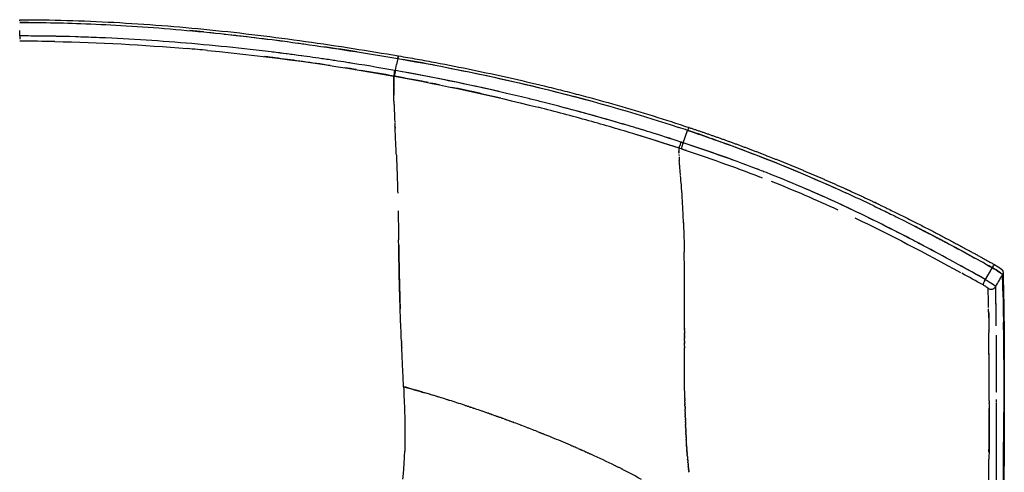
# Model space of a CAD drawing. Header units: millimetres. Extents: x 0 to 1905, y 0 to 2577.
# Tile 27 of 70: x 1544 to 1905, y 566 to 731. Entities that reach past the tile are written whole.
import ezdxf

# ---------------------------------------------------------------- set-up
doc = ezdxf.new("R2010")
doc.units = ezdxf.units.MM
doc.header["$MEASUREMENT"] = 0
doc.layers.add('Crea2D$visibili$linee', color=7, linetype='Continuous', true_color=0x000000)

msp = doc.modelspace()

# ---------------------------------------------------------------- linework, layer by layer
at = {"layer": 'Crea2D$visibili$linee'}
for p, q in [((1681.63, 712.79), (1682.07, 714.98)), ((1682.52, 717.16), (1682.07, 714.98)), ((1786.99, 686.33), (1788.66, 690.87)), ((1903.46, 638.49), (1903.46, 638.48)), ((1899.07, 591.55), (1899.07, 591.56))]:
    msp.add_line(p, q, dxfattribs=at)
for centre, radius, start, end in [((1222.76, 731.55), 321.28, 359.9045, 359.9747), ((1543.07, 98.91), 631.49, 89.61531, 89.91174), ((1543.14, 22.51), 702.94, 89.39775, 89.92594), ((1543, 10.4), 715.05, 88.53133, 89.36948), ((1542.52, -7.27), 732.72, 87.68497, 88.2757), ((1534.82, -53.3), 783.98, 84.39347, 84.76559), ((1543.09, 23.82), 699.71, 88.86339, 89.92201), ((1491.54, -385.26), 1118.81, 80.95155, 81.56433), ((1537.31, -73.71), 797.44, 84.56225, 85.10474), ((1533.93, -117.36), 843.18, 82.26893, 83.00209), ((1531.97, -131.04), 857, 81.03618, 81.1804), ((1554.07, -37.83), 765.84, 79.31983, 80.21687), ((1550.54, -1.72), 724.32, 80.7212, 81.06177), ((1568.7, 73.31), 647.25, 78.49127, 78.7894), ((1847.48, 706.9), 166.44, 180.1385, 181.0865), ((1536.34, -82.78), 806.66, 76.8234, 78.12323), ((1535.67, -92.95), 818.93, 76.27907, 76.89859), ((2043.62, 711.58), 362.63, 181.7769, 182.1241), ((1541.89, -66.85), 792.11, 75.84543, 76.17692), ((1543.13, -61.67), 786.77, 73.47415, 75.84044), ((1548.14, -43.65), 768.07, 73.45625, 75.41947), ((2077.14, 712.7), 396.18, 182.1062, 182.1098), ((2118.47, 714.28), 437.53, 182.1371, 182.5345), ((1556.99, -13.45), 736.61, 72.78797, 73.4409), ((1590.33, 96.08), 622.11, 72.88827, 73.19845), ((1552.1, -26.69), 748.38, 71.81986, 73.0546), ((1562.19, 3.28), 719.09, 71.84817, 72.78703), ((1590.84, 102.53), 620.7, 71.41585, 71.73096), ((1598.49, 125.1), 596.88, 70.62201, 71.4212), ((1805.19, 679.91), 20.12, 161.2743, 164.636), ((1805.96, 679.67), 20.93, 161.1705, 161.2049), ((1597.19, 121.51), 600.69, 65.83345, 70.53501), ((1804.37, 682.63), 18.89, 178.6602, 180.2608), ((1786.92, 684.23), 1.33, 172.942, 175.8073), ((1849.15, 684.35), 63.71, 182.8187, 184.2352), ((1882.11, 686.38), 96.72, 183.1004, 183.8819), ((1628.08, 193.61), 517.66, 68.5366, 68.7483), ((1636.98, 215.76), 493.79, 65.3558, 68.5573), ((1634.99, 209.03), 498.46, 65.2285, 68.2825), ((1645.86, 235.8), 471.87, 65.206, 66.817), ((1589.56, 104.95), 618.92, 64.41682, 65.46181), ((1531.01, 649.81), 256.21, 3.4907, 3.6998), ((1583.96, 90.69), 635.5, 64.39388, 64.56681), ((1549.59, 36.27), 693.43, 62.4649, 63.56335), ((1440.83, -171.66), 928.09, 61.51172, 62.32809), ((1088.29, 635.2), 699.21, 0.88709, 0.8914), ((1454.19, -155.12), 912.17, 60.7293, 60.96904), ((1165.64, -676.08), 1502.7, 60.84707, 61.28032), ((1183.14, -646.51), 1466.18, 60.87023, 61.21629), ((1906.89, 636.73), 7.74, 144.4956, 150.0754), ((1901.03, 641.61), 0.0569, 80.1956, 105.9331), ((1074.15, -842.05), 1697.12, 60.79069, 60.79414), ((1902.73, 638.69), 1.46, 6.3023, 9.1614), ((586.7, 632.06), 1200.81, 359.93146, 0.27645), ((1902.45, 632.79), 5.84, 156.4833, 159.8317), ((1906.55, 630.96), 10.34, 149.2117, 156.3015), ((1908.51, 630.01), 12.52, 150.0397, 153.5671), ((1903.89, 637.94), 0.102, 3.5679, 23.9799), ((-7221.8, 435.75), 9128.02, 1.232164, 1.260939), ((1887.84, 618.05), 18.51, 59.7391, 60.8472), ((1889.85, 621.31), 14.68, 55.7308, 60.0915), ((1888.36, 618.89), 17.52, 57.8341, 58.6525), ((1898.28, 632.66), 0.531, 26.8818, 39.1197), ((1899.75, 634.65), 2.01, 240.2492, 275.1488), ((1899.76, 634.63), 2, 294.6372, 329.7305), ((1263.8, 614.19), 635.18, 0.71879, 1.01321), ((460.77, 604.29), 1443.62, 0.53589, 0.63993), ((6003.12, 610), 4215.65, 179.90248, 179.90326), ((5437.4, 611.01), 3649.93, 179.91912, 179.92019), ((-896.55, 595.95), 2795.61, 0.20136, 0.33573), ((1565.73, 164.59), 448.39, 72.5314, 73.5283), ((1551.6, 118.34), 496.74, 72.8057, 73.4472), ((1552.17, 120.1), 494.89, 71.7792, 72.4432), ((-1945.55, 592.98), 3847.36, 0.02505, 0.02568), ((1555.43, 129.78), 484.67, 70.9932, 71.298), ((1554.9, 128.24), 486.31, 70.7668, 70.9339), ((-6449.28, 600.85), 8348.35, 359.808741, 359.918629), ((-3110.88, 594.26), 5012.7, 359.78281, 359.96187), ((-1479.1, 592.47), 3380.91, 359.97812, 359.97919), ((1559.14, 139.83), 473.96, 69.1894, 69.4913), ((1560.44, 143.24), 470.31, 68.8274, 69.1305), ((1561.79, 146.72), 466.58, 68.4648, 68.7674), ((1564.52, 153.55), 459.23, 67.7394, 67.9217), ((1569.42, 165.41), 446.39, 66.7338, 67.6825), ((1582.78, 196.35), 412.69, 66.3133, 66.5409), ((1591.33, 215.76), 391.48, 65.9064, 66.1447), ((2033.76, 590.66), 245.96, 183.2952, 183.3006), ((-49888.15, 762.4), 51790.26, 359.76891, 359.79158), ((-22653.69, 690.93), 24558.31, 359.682802, 359.733404), ((-10500.58, 629.3), 12405.04, 359.689477, 359.746586), ((1614.82, 267.26), 334.88, 63.8988, 65.5802), ((1953.25, 585.15), 165.26, 184.6785, 184.9951), ((-24605.69, 657.28), 26504.85, 359.782095, 359.812127), ((1626.9, 292.2), 307.17, 63.6237, 63.8346), ((1629.25, 296.93), 301.89, 63.3689, 63.5825)]:
    msp.add_arc(centre, radius, start, end, dxfattribs=at)
for points, knots in [([(1544.05, 731.41), (1555.56, 731.39), (1567.05, 731.06), (1584.42, 730.13), (1590.29, 729.74), (1602.02, 728.83), (1607.88, 728.3), (1613.72, 727.71), (1619.58, 727.12), (1625.43, 726.47), (1637.1, 725.05), (1642.93, 724.28), (1648.76, 723.47), (1654.58, 722.65), (1660.39, 721.78), (1671.72, 719.99), (1677.25, 719.08), (1682.77, 718.15)], [0.83727, 0.83727, 0.83727, 0.83727, 35.36933, 35.36933, 53.01902, 53.01902, 70.662379, 70.662379, 70.662379, 88.322455, 88.322455, 105.98093, 105.98093, 105.98093, 123.632765, 123.632765, 140.453223, 140.453223, 140.453223, 140.453223]), ([(1544.05, 730.4), (1547.28, 730.39), (1554.73, 730.36), (1567.07, 730.02), (1581.5, 729.34), (1597.24, 728.25), (1608.79, 727.2), (1615.02, 726.57), (1615.74, 726.49)], [2.000003, 2.000003, 2.000003, 2.000003, 2.0696635, 2.1603077, 2.2658177, 2.3806886, 2.4999516, 2.515569, 2.515569, 2.515569, 2.515569]), ([(1681.45, 712.82), (1675.59, 713.83), (1668.28, 715.09), (1659.35, 716.44), (1653.4, 717.32), (1643.08, 718.77), (1628.63, 720.54), (1605.89, 722.88), (1583.08, 724.49), (1563.51, 725.19), (1552.28, 725.42), (1546.93, 725.44), (1544.05, 725.45)], [0, 0, 0, 0, 17.843151, 22.238128, 27.106436, 35.896461, 53.506123, 70.777254, 104.46199, 122.101884, 129.518559, 138.155099, 138.155099, 138.155099, 138.155099]), ([(1618.98, 726.15), (1622.72, 725.75), (1630.65, 724.85), (1638.57, 723.84), (1642.75, 723.27)], [2.5390019, 2.5390019, 2.5390019, 2.5390019, 2.6200299, 2.710904, 2.710904, 2.710904, 2.710904]), ([(1645.89, 722.85), (1646.64, 722.74), (1652.95, 721.87), (1665.18, 720.05), (1676.62, 718.15), (1682.52, 717.16)], [2.7337092, 2.7337092, 2.7337092, 2.7337092, 2.7499491, 2.8710673, 3, 3, 3, 3]), ([(1657.75, 714.62), (1654.42, 715.12), (1648.07, 716.04), (1640.03, 717.11), (1635.34, 717.69), (1633.67, 717.9)], [1.1719123, 1.1719123, 1.1719123, 1.1719123, 1.2453251, 1.3116829, 1.3483377, 1.3483377, 1.3483377, 1.3483377]), ([(1682.52, 717.16), (1682.56, 717.35), (1682.59, 717.53), (1682.67, 717.86), (1682.7, 717.99), (1682.74, 718.11), (1682.75, 718.13), (1682.76, 718.14)], [2.0000526, 2.0000526, 2.0000526, 2.0000526, 2.25, 2.25, 2.5, 2.5, 2.625048, 2.625048, 2.625048, 2.625048]), ([(1682.76, 718.14), (1682.75, 718.13), (1682.74, 718.11), (1682.68, 717.93), (1682.6, 717.58), (1682.52, 717.16)], [1.3623146, 1.3623146, 1.3623146, 1.3623146, 1.4999997, 1.4999997, 2, 2, 2, 2]), ([(1682.77, 718.15), (1685.05, 717.76), (1689.59, 716.96), (1698.65, 715.3), (1714.22, 712.22), (1727.47, 709.25), (1736.18, 707.13), (1738.42, 706.59), (1742.89, 705.48), (1751.79, 703.17), (1767.29, 698.9), (1780.46, 694.82), (1789.16, 691.91)], [0, 0, 0, 0, 6.922401, 13.832734, 27.636111, 54.548519, 54.548519, 54.548519, 61.450414, 68.350866, 82.146056, 109.687089, 109.687089, 109.687089, 109.687089]), ([(1699.37, 714.1), (1711.7, 711.72), (1723.96, 709.04), (1741.69, 704.7), (1747.21, 703.27), (1752.71, 701.78)], [2.15625, 2.15625, 2.15625, 2.15625, 2.5, 2.5, 2.6562427, 2.6562427, 2.6562427, 2.6562427]), ([(1681.11, 710.75), (1681.1, 710.36), (1681.06, 709.47), (1681.05, 708.09), (1681.04, 707.13), (1681.04, 706.62), (1681.04, 706.61)], [1, 1, 1, 1, 1.00408167, 1.00913397, 1.01572363, 1.01593684, 1.01593684, 1.01593684, 1.01593684]), ([(1681.11, 710.75), (1681.17, 710.74), (1681.23, 710.73), (1681.29, 710.72), (1681.29, 710.72), (1681.29, 710.72), (1681.29, 710.72)], [2, 2, 2, 2, 3, 3, 3, 3.000001, 3.000001, 3.000001, 3.000001]), ([(1693.6, 708.4), (1693.34, 708.45), (1689.24, 709.25), (1685.13, 710.01), (1681.29, 710.72)], [5.8837651, 5.8837651, 5.8837651, 5.8837651, 5.8913023, 5.9999997, 5.9999997, 5.9999997, 5.9999997]), ([(1719.66, 705.05), (1713.94, 706.37), (1701.3, 709.14), (1688.58, 711.5), (1681.63, 712.79)], [1.6405557, 1.6405557, 1.6405557, 1.6405557, 1.8038465, 2, 2, 2, 2]), ([(1681.16, 700.33), (1681.15, 700.75), (1681.12, 701.76), (1681.07, 703.64), (1681.04, 705.43), (1681.04, 706.61)], [0.94127784, 0.94127784, 0.94127784, 0.94127784, 0.95297049, 0.96836716, 0.98408342, 0.98408342, 0.98408342, 0.98408342]), ([(1785.59, 684.32), (1780.31, 686.02), (1769.33, 689.55), (1752.09, 694.54), (1740.13, 697.73), (1733.92, 699.3)], [5, 5, 5, 5, 5.1549174, 5.3216731, 5.5000221, 5.5000221, 5.5000221, 5.5000221]), ([(1681.98, 682.09), (1681.96, 682.41), (1681.94, 683.04), (1681.88, 684.34), (1681.74, 687.24), (1681.61, 689.81), (1681.51, 691.72)], [0, 0, 0, 0, 0.953345, 1.901836, 3.905533, 9.643995, 9.643995, 9.643995, 9.643995]), ([(1786.6, 686.45), (1786.47, 686.5), (1786.34, 686.54), (1786.21, 686.58), (1782.46, 687.79), (1778.72, 689), (1774.96, 690.17)], [0.4995025, 0.4995025, 0.4995025, 0.4995025, 1, 1, 1, 1.1095878, 1.1095878, 1.1095878, 1.1095878]), ([(1789.18, 691.87), (1789.17, 691.96), (1789.11, 691.91), (1788.92, 691.54), (1788.79, 691.22), (1788.66, 690.87)], [1.0005361, 1.0005361, 1.0005361, 1.0005361, 1.4999984, 1.4999984, 2, 2, 2, 2]), ([(1788.66, 690.87), (1791.29, 689.97), (1796.14, 688.31), (1805.79, 684.88), (1822.33, 678.6), (1836.73, 672.47), (1846.31, 668.11), (1846.6, 667.98)], [2.0000016, 2.0000016, 2.0000016, 2.0000016, 2.067731, 2.1250779, 2.2501234, 2.4999672, 2.5077384, 2.5077384, 2.5077384, 2.5077384]), ([(1786.99, 686.33), (1786.83, 685.88), (1786.68, 685.4), (1786.46, 684.57), (1786.39, 684.24), (1786.37, 684.07)], [1, 1, 1, 1, 1.5, 1.5, 1.9999124, 1.9999124, 1.9999124, 1.9999124]), ([(1805.22, 680.01), (1804.98, 680.1), (1798.94, 682.28), (1792.85, 684.34), (1786.99, 686.33)], [0.8419956, 0.8419956, 0.8419956, 0.8419956, 0.8481215, 0.9999994, 0.9999994, 0.9999994, 0.9999994]), ([(1815.71, 676.07), (1815.71, 676.07), (1815.71, 676.07), (1806.24, 679.74), (1796.65, 683.14), (1786.99, 686.33)], [0.7499495, 0.7499495, 0.7499495, 0.7499495, 0.75, 0.75, 0.9999994, 0.9999994, 0.9999994, 0.9999994]), ([(1681.98, 682.09), (1682.01, 681.43), (1682.11, 679.12), (1682.27, 674.88), (1682.4, 670.74), (1682.46, 668.38), (1682.47, 668.23)], [1.3251187, 1.3251187, 1.3251187, 1.3251187, 1.3562231, 1.4311478, 1.5075496, 1.5127491, 1.5127491, 1.5127491, 1.5127491]), ([(1785.49, 683.16), (1785.5, 683.36), (1785.51, 683.72), (1785.57, 684.15), (1785.59, 684.32)], [4.992215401, 4.992215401, 4.992215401, 4.992215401, 4.99682732, 4.999997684, 4.999997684, 4.999997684, 4.999997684]), ([(1785.49, 681.96), (1785.5, 681.88), (1785.5, 681.78), (1785.51, 681.67), (1785.51, 681.64)], [4.018987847, 4.018987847, 4.018987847, 4.018987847, 4.02139683, 4.022504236, 4.022504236, 4.022504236, 4.022504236]), ([(1788.22, 683.45), (1787.61, 683.65), (1786.99, 683.86), (1786.37, 684.07), (1786.11, 684.15), (1785.85, 684.24), (1785.59, 684.32)], [2.983985, 2.983985, 2.983985, 2.983985, 3, 3, 3, 3.999381, 3.999381, 3.999381, 3.999381]), ([(1786.37, 684.07), (1796.02, 680.89), (1805.58, 677.51), (1815.32, 673.73), (1815.61, 673.62), (1815.91, 673.5)], [2, 2, 2, 2, 2.25, 2.25, 2.2578125, 2.2578125, 2.2578125, 2.2578125]), ([(1786.05, 674.53), (1786.04, 674.61), (1785.94, 675.68), (1785.8, 677.32), (1785.67, 679.01), (1785.62, 679.65)], [4.87402866, 4.87402866, 4.87402866, 4.87402866, 4.87808628, 4.92606477, 4.95236847, 4.95236847, 4.95236847, 4.95236847]), ([(1786.69, 666.34), (1786.59, 667.9), (1786.39, 670.63), (1786.17, 673.1), (1786.07, 674.27)], [4.746535, 4.746535, 4.746535, 4.746535, 4.8122298, 4.8698542, 4.8698542, 4.8698542, 4.8698542]), ([(1787.14, 657.16), (1787.11, 657.83), (1787, 660.76), (1786.86, 663.43), (1786.75, 665.36), (1786.75, 665.41)], [4.6324294, 4.6324294, 4.6324294, 4.6324294, 4.6543224, 4.7313747, 4.733581, 4.733581, 4.733581, 4.733581]), ([(1897.67, 636.26), (1893.25, 638.71), (1886.49, 642.46), (1877.58, 647.24), (1869.55, 651.5), (1860.67, 656.06), (1851.85, 660.37), (1846.61, 662.84), (1844.61, 663.77)], [0, 0, 0, 0, 0.1250583, 0.1913704, 0.2501143, 0.3495186, 0.4378204, 0.4923305, 0.4923305, 0.4923305, 0.4923305]), ([(1682.63, 661.36), (1682.68, 658.94), (1682.74, 655.5), (1682.8, 651.66), (1682.82, 650.75)], [1.58538659, 1.58538659, 1.58538659, 1.58538659, 1.65571427, 1.67700739, 1.67700739, 1.67700739, 1.67700739]), ([(1856.82, 663.19), (1858.66, 662.31), (1862.33, 660.54), (1870.15, 656.66), (1877.43, 652.91), (1882.87, 650.04), (1884.21, 649.33)], [2.5999042, 2.5999042, 2.5999042, 2.5999042, 2.6498887, 2.6998835, 2.8136613, 2.8508802, 2.8508802, 2.8508802, 2.8508802]), ([(1787.15, 656.85), (1787.15, 656.64), (1787.26, 653.48), (1787.35, 649.96), (1787.41, 646.26)], [4.3709823, 4.3709823, 4.3709823, 4.3709823, 4.3778066, 4.4733797, 4.4733797, 4.4733797, 4.4733797]), ([(1683.86, 613.75), (1683.78, 615.37), (1683.65, 618.49), (1683.42, 624.29), (1683.19, 631.34), (1683.03, 638.42), (1682.91, 644.96), (1682.85, 648.63), (1682.82, 650.75)], [0, 0, 0, 0, 4.857041, 9.385417, 17.403017, 26.025073, 30.641166, 37.019276, 37.019276, 37.019276, 37.019276]), ([(1682.85, 648.76), (1682.87, 647.33), (1682.95, 642.9), (1683.1, 635.26), (1683.28, 628.65), (1683.39, 625.47)], [1.6922312, 1.6922312, 1.6922312, 1.6922312, 1.724452, 1.7890826, 1.8450419, 1.8450419, 1.8450419, 1.8450419]), ([(1787.48, 618.43), (1787.49, 621.31), (1787.51, 627.17), (1787.51, 634.76), (1787.48, 641.05), (1787.44, 644.49), (1787.41, 646.02)], [4.3356579, 4.3356579, 4.3356579, 4.3356579, 4.3850704, 4.440197, 4.4850904, 4.5245936, 4.5245936, 4.5245936, 4.5245936]), ([(1903.98, 637.98), (1903.92, 638.13), (1903.5, 638.48), (1902.13, 639.43), (1901.14, 640.05), (1900.18, 640.59)], [3.0395638, 3.0395638, 3.0395638, 3.0395638, 3.5, 3.5, 3.9993381, 3.9993381, 3.9993381, 3.9993381]), ([(1900.91, 641.59), (1900.87, 641.55), (1900.81, 641.5), (1900.59, 641.24), (1900.38, 640.93), (1900.19, 640.59)], [1.3285021, 1.3285021, 1.3285021, 1.3285021, 1.5, 1.5, 2, 2, 2, 2]), ([(1900.28, 640.54), (1901.21, 640.01), (1902.16, 639.42), (1903.47, 638.51), (1903.88, 638.17), (1903.97, 638)], [2.0156116, 2.0156116, 2.0156116, 2.0156116, 2.4995722, 2.4995722, 2.9374465, 2.9374465, 2.9374465, 2.9374465]), ([(1904.19, 638.7), (1904.19, 638.48), (1904.2, 638.26), (1904.2, 637.95), (1904.2, 637.84), (1904.2, 637.62), (1904.21, 637.52), (1904.21, 637.4)], [0.082648, 0.082648, 0.082648, 0.082648, 6.115789, 6.115789, 8.832203, 8.832203, 11.00589, 11.00589, 11.00589, 11.00589]), ([(1897.67, 636.26), (1898.63, 635.72), (1899.62, 635.1), (1900.99, 634.16), (1901.41, 633.81), (1901.47, 633.66)], [1.0010894, 1.0010894, 1.0010894, 1.0010894, 1.5, 1.5, 1.9604459, 1.9604459, 1.9604459, 1.9604459]), ([(1904.03, 635.7), (1904.05, 634.48), (1904.09, 632.57), (1904.14, 630.62), (1904.15, 629.91)], [4.01569447, 4.01569447, 4.01569447, 4.01569447, 4.07875346, 4.11336726, 4.11336726, 4.11336726, 4.11336726]), ([(1898.11, 633.45), (1898.14, 633.43), (1898.16, 633.42), (1898.19, 633.39), (1898.2, 633.39), (1898.21, 633.38)], [2.46875, 2.46875, 2.46875, 2.46875, 2.5, 2.5, 2.515625, 2.515625, 2.515625, 2.515625]), ([(1898.67, 633.02), (1898.65, 633.03), (1898.57, 633.12), (1898.38, 633.26), (1898.21, 633.38)], [1.1797919, 1.1797919, 1.1797919, 1.1797919, 1.2494524, 1.4835742, 1.4835742, 1.4835742, 1.4835742]), ([(1898.87, 626.02), (1898.84, 627.42), (1898.8, 629.69), (1898.76, 631.97), (1898.75, 632.9)], [0.8847608, 0.8847608, 0.8847608, 0.8847608, 0.9533251, 0.9999964, 0.9999964, 0.9999964, 0.9999964]), ([(1899.06, 632.76), (1899.45, 632.62), (1899.87, 632.6), (1900.66, 632.81), (1901.02, 633.04), (1901.28, 633.35)], [3.109375, 3.109375, 3.109375, 3.109375, 3.5, 3.5, 3.890625, 3.890625, 3.890625, 3.890625]), ([(1901.61, 626.33), (1901.59, 627.42), (1901.55, 629.84), (1901.5, 632.26), (1901.48, 633.63)], [1.8783204, 1.8783204, 1.8783204, 1.8783204, 1.9308966, 1.9999964, 1.9999964, 1.9999964, 1.9999964]), ([(1904.16, 629.43), (1904.17, 629.35), (1904.18, 628.54), (1904.23, 625.77), (1904.28, 622.78), (1904.3, 620.41)], [4.1211858, 4.1211858, 4.1211858, 4.1211858, 4.1250347, 4.1602416, 4.2500058, 4.2500058, 4.2500058, 4.2500058]), ([(1901.71, 619.28), (1901.68, 621.79), (1901.66, 624.04), (1901.61, 626.2), (1901.61, 626.27), (1901.61, 626.33)], [-0.11263381, -0.11263381, -0.11263381, -0.11263381, -0.06214279, -0.06214279, -0.06045321, -0.06045321, -0.06045321, -0.06045321]), ([(1899.07, 591.8), (1899.07, 596.83), (1899.05, 606.19), (1899.01, 613.46), (1898.98, 616.83)], [0.5019913, 0.5019913, 0.5019913, 0.5019913, 0.6197115, 0.7499387, 0.7499387, 0.7499387, 0.7499387]), ([(1904.33, 617.79), (1904.35, 615.08), (1904.4, 608.96), (1904.42, 601.55), (1904.42, 597.32)], [4.2820889, 4.2820889, 4.2820889, 4.2820889, 4.3783385, 4.4805046, 4.4805046, 4.4805046, 4.4805046]), ([(1787.48, 615.68), (1787.48, 615.7), (1787.48, 615.84), (1787.48, 615.97), (1787.48, 616.09)], [4.320138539, 4.320138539, 4.320138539, 4.320138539, 4.320413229, 4.322433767, 4.322433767, 4.322433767, 4.322433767]), ([(1901.81, 594.97), (1901.81, 599.85), (1901.79, 607.36), (1901.75, 613.49), (1901.74, 615.88)], [1.5221111, 1.5221111, 1.5221111, 1.5221111, 1.6408536, 1.7294825, 1.7294825, 1.7294825, 1.7294825]), ([(1684.63, 596.94), (1684.58, 597.91), (1684.5, 599.85), (1684.36, 602.75), (1684.23, 605.63), (1684.09, 608.48), (1684.01, 610.37), (1683.97, 611.3)], [0, 0, 0, 0, 0.01513183, 0.0302596, 0.04538352, 0.06050394, 0.0756214, 0.0756214, 0.0756214, 0.0756214]), ([(1787.63, 592.7), (1787.6, 594.2), (1787.51, 599.99), (1787.48, 606.08), (1787.48, 610.54), (1787.48, 611.07)], [4.2009875, 4.2009875, 4.2009875, 4.2009875, 4.22289223, 4.28625948, 4.29479792, 4.29479792, 4.29479792, 4.29479792]), ([(1684.63, 596.94), (1684.7, 595.35), (1684.84, 592.17), (1685.01, 587.4), (1685.13, 582.62), (1685.17, 577.91), (1685.12, 574.79), (1685.07, 573.27)], [4, 4, 4, 4, 4.1251122, 4.2502114, 4.3752816, 4.5003123, 4.6174862, 4.6174862, 4.6174862, 4.6174862]), ([(1692.86, 594.57), (1692.18, 594.77), (1690.48, 595.28), (1687.73, 596.07), (1685.66, 596.65), (1684.63, 596.94)], [3.92976608, 3.92976608, 3.92976608, 3.92976608, 3.94725621, 3.97357706, 4, 4, 4, 4]), ([(1904.41, 591.74), (1904.41, 591), (1904.4, 586.35), (1904.38, 581.23), (1904.36, 576.67), (1904.36, 576.67)], [4.5234907, 4.5234907, 4.5234907, 4.5234907, 4.5399146, 4.6250319, 4.6250328, 4.6250328, 4.6250328, 4.6250328]), ([(1708.52, 589.65), (1708.64, 589.6), (1708.89, 589.52), (1709.13, 589.44), (1709.25, 589.4)], [2.205252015, 2.205252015, 2.205252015, 2.205252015, 2.208462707, 2.211658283, 2.211658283, 2.211658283, 2.211658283]), ([(1899.07, 590.79), (1899.07, 585.63), (1899.05, 579.8), (1899.03, 572.38), (1899.02, 571.38), (1899.02, 570.37)], [0.25148412, 0.25148412, 0.25148412, 0.25148412, 0.31071397, 0.31071397, 0.31977845, 0.31977845, 0.31977845, 0.31977845]), ([(1684.39, 563.08), (1684.47, 563.92), (1684.63, 565.59), (1684.88, 568.89), (1685.01, 571.44), (1685.07, 573.17), (1685.07, 573.27)], [10.124887, 10.124887, 10.124887, 10.124887, 10.187328, 10.2497759, 10.3747055, 10.3825128, 10.3825128, 10.3825128, 10.3825128]), ([(1764.77, 566.69), (1765.17, 566.49), (1767.49, 565.32), (1769.78, 564.12), (1771.64, 563.12)], [2.71703422, 2.71703422, 2.71703422, 2.71703422, 2.72873457, 2.78501343, 2.78501343, 2.78501343, 2.78501343])]:
    msp.add_open_spline(points, degree=3, knots=knots, dxfattribs=at)
for points in [[(1544.05, 731.21), (1544.05, 731.22), (1544.05, 731.23), (1544.05, 731.23)], [(1544.05, 725.45), (1544.05, 726.1), (1544.05, 726.75), (1544.05, 727.4)], [(1544.05, 725.45), (1544.05, 725.08), (1544.05, 724.68), (1544.05, 724.3)], [(1615.74, 726.49), (1625.81, 725.45), (1635.86, 724.22), (1645.89, 722.85)], [(1556.97, 723.39), (1573.13, 723.07), (1589.26, 722.2), (1605.36, 720.82)], [(1612.88, 720.15), (1635.76, 717.97), (1658.52, 714.82), (1681.11, 710.75)], [(1682.52, 717.16), (1717.41, 711.21), (1751.92, 703.01), (1785.42, 691.95)], [(1681.11, 710.75), (1677.07, 711.46), (1673.02, 712.18), (1668.97, 712.85)], [(1681.04, 706.75), (1681.05, 707.92), (1681.08, 709.34), (1681.11, 710.75)], [(1681.11, 710.75), (1681.18, 711.28), (1681.31, 712.12), (1681.45, 712.82)], [(1681.63, 712.79), (1681.49, 712.09), (1681.35, 711.24), (1681.29, 710.72)], [(1681.29, 710.72), (1698.97, 707.53), (1716.53, 703.71), (1733.92, 699.3)], [(1681.63, 712.79), (1681.57, 712.8), (1681.51, 712.81), (1681.45, 712.82)], [(1721.3, 704.67), (1708.16, 707.72), (1694.93, 710.44), (1681.63, 712.79)], [(1730.82, 702.39), (1730.52, 702.47), (1730.22, 702.54), (1729.92, 702.61)], [(1731.15, 702.31), (1731.04, 702.34), (1730.93, 702.36), (1730.82, 702.39)], [(1681.23, 698.11), (1681.24, 698.06), (1681.24, 698.02), (1681.24, 697.97)], [(1681.36, 694.94), (1681.37, 694.89), (1681.37, 694.84), (1681.37, 694.79)], [(1681.37, 694.73), (1681.39, 694.38), (1681.4, 694.05), (1681.42, 693.72)], [(1681.43, 693.53), (1681.43, 693.42), (1681.44, 693.31), (1681.44, 693.21)], [(1681.44, 693.14), (1681.45, 693), (1681.46, 692.85), (1681.47, 692.7)], [(1681.47, 692.58), (1681.47, 692.54), (1681.48, 692.5), (1681.48, 692.46)], [(1681.48, 692.39), (1681.48, 692.41), (1681.48, 692.43), (1681.48, 692.46)], [(1681.48, 692.39), (1681.48, 692.33), (1681.49, 692.27), (1681.49, 692.21)], [(1681.5, 692.02), (1681.5, 692.09), (1681.49, 692.15), (1681.49, 692.21)], [(1681.5, 692.02), (1681.5, 692), (1681.5, 691.99), (1681.5, 691.97)], [(1681.51, 691.8), (1681.51, 691.85), (1681.5, 691.91), (1681.5, 691.97)], [(1681.51, 691.8), (1681.51, 691.77), (1681.51, 691.75), (1681.51, 691.72)], [(1785.78, 685.2), (1785.78, 685.22), (1785.79, 685.23), (1785.79, 685.24)], [(1786.14, 686.37), (1786.14, 686.39), (1786.15, 686.4), (1786.15, 686.41)], [(1786.15, 686.43), (1786.17, 686.48), (1786.19, 686.53), (1786.21, 686.58)], [(1786.6, 686.45), (1786.73, 686.41), (1786.86, 686.37), (1786.99, 686.33)], [(1785.48, 682.55), (1785.48, 682.63), (1785.48, 682.72), (1785.48, 682.81)], [(1785.49, 683.16), (1785.49, 683.16), (1785.49, 683.15), (1785.49, 683.14)], [(1785.49, 683.08), (1785.49, 683.1), (1785.49, 683.12), (1785.49, 683.14)], [(1785.6, 684.4), (1785.6, 684.4), (1785.6, 684.41), (1785.6, 684.42)], [(1814.82, 676.41), (1814.52, 676.53), (1814.23, 676.64), (1813.93, 676.76)], [(1682.47, 668.07), (1682.47, 668.01), (1682.48, 667.96), (1682.48, 667.9)], [(1857.46, 657.61), (1852.92, 659.86), (1848.35, 662.05), (1843.75, 664.17)], [(1787.14, 657.16), (1787.14, 657.09), (1787.14, 657.02), (1787.14, 656.94)], [(1787.15, 656.85), (1787.15, 656.88), (1787.15, 656.91), (1787.14, 656.94)], [(1849.86, 658.81), (1862.97, 652.55), (1875.84, 645.79), (1888.57, 638.8)], [(1870.92, 656.24), (1879.09, 652.1), (1887.17, 647.79), (1895.18, 643.37)], [(1787.41, 646.08), (1787.41, 646.14), (1787.41, 646.2), (1787.41, 646.26)], [(1900.18, 640.59), (1899.34, 639.15), (1898.5, 637.7), (1897.67, 636.26)], [(1900.91, 641.59), (1900.97, 641.65), (1901.02, 641.67), (1901.05, 641.66)], [(1901.05, 641.66), (1901.06, 641.66), (1901.06, 641.65), (1901.06, 641.65)], [(1896.86, 634.22), (1896.81, 634.3), (1896.85, 634.51), (1896.96, 634.8)], [(1901.48, 633.63), (1902.32, 635.06), (1903.15, 636.5), (1903.99, 637.94)], [(1896.86, 634.46), (1896.83, 634.34), (1896.83, 634.26), (1896.85, 634.22)], [(1898.39, 633.25), (1898.51, 633.16), (1898.6, 633.08), (1898.66, 633.02)], [(1898.67, 633.02), (1898.72, 632.96), (1898.75, 632.92), (1898.75, 632.9)], [(1901.48, 633.63), (1901.48, 633.63), (1901.48, 633.63), (1901.48, 633.63)], [(1901.61, 626.61), (1901.56, 629), (1901.5, 631.31), (1901.48, 633.63)], [(1904.15, 629.91), (1904.16, 629.75), (1904.16, 629.59), (1904.16, 629.43)], [(1904.18, 628.69), (1904.22, 626.71), (1904.25, 624.58), (1904.28, 622.22)], [(1898.9, 624.44), (1898.93, 622.34), (1898.96, 620.07), (1898.98, 617.53)], [(1787.48, 618.43), (1787.48, 618.37), (1787.48, 618.3), (1787.48, 618.24)], [(1787.48, 618.06), (1787.48, 618.12), (1787.48, 618.18), (1787.48, 618.24)], [(1787.48, 618.06), (1787.48, 618), (1787.48, 617.94), (1787.48, 617.88)], [(1787.48, 617.59), (1787.48, 617.68), (1787.48, 617.78), (1787.48, 617.88)], [(1787.48, 617.59), (1787.48, 617.45), (1787.48, 617.31), (1787.48, 617.17)], [(1787.48, 617.11), (1787.48, 617.01), (1787.48, 616.91), (1787.48, 616.81)], [(1787.48, 616.64), (1787.48, 616.7), (1787.48, 616.75), (1787.48, 616.81)], [(1787.48, 616.64), (1787.48, 616.58), (1787.48, 616.52), (1787.48, 616.45)], [(1898.98, 617.42), (1898.98, 617.45), (1898.98, 617.49), (1898.98, 617.53)], [(1898.98, 617.42), (1898.98, 617.34), (1898.98, 617.26), (1898.98, 617.18)], [(1898.98, 617.12), (1898.98, 617.14), (1898.98, 617.16), (1898.98, 617.18)], [(1898.98, 617.12), (1898.98, 617.02), (1898.98, 616.92), (1898.98, 616.83)], [(1683.86, 613.75), (1683.86, 613.63), (1683.87, 613.51), (1683.87, 613.4)], [(1683.88, 613.17), (1683.88, 613.25), (1683.87, 613.32), (1683.87, 613.4)], [(1683.88, 613.17), (1683.89, 613.01), (1683.9, 612.86), (1683.9, 612.7)], [(1787.48, 616.16), (1787.48, 616.26), (1787.48, 616.36), (1787.48, 616.45)], [(1787.48, 615.68), (1787.48, 615.57), (1787.48, 615.46), (1787.48, 615.35)], [(1787.48, 615.2), (1787.48, 615.25), (1787.48, 615.3), (1787.48, 615.35)], [(1787.48, 615.2), (1787.48, 615.13), (1787.48, 615.05), (1787.48, 614.97)], [(1787.48, 614.72), (1787.48, 614.8), (1787.48, 614.89), (1787.48, 614.97)], [(1787.48, 614.72), (1787.48, 614.68), (1787.48, 614.63), (1787.48, 614.58)], [(1787.48, 613.75), (1787.48, 614.03), (1787.48, 614.31), (1787.48, 614.58)], [(1787.48, 613.75), (1787.48, 613.64), (1787.48, 613.53), (1787.48, 613.42)], [(1787.48, 613.27), (1787.48, 613.32), (1787.48, 613.37), (1787.48, 613.42)], [(1787.48, 613.27), (1787.48, 613.19), (1787.48, 613.11), (1787.48, 613.03)], [(1787.48, 612.78), (1787.48, 612.86), (1787.48, 612.95), (1787.48, 613.03)], [(1683.91, 612.59), (1683.91, 612.63), (1683.9, 612.66), (1683.9, 612.7)], [(1683.91, 612.59), (1683.92, 612.39), (1683.93, 612.2), (1683.93, 612)], [(1683.96, 611.43), (1683.95, 611.62), (1683.94, 611.81), (1683.93, 612)], [(1683.96, 611.43), (1683.96, 611.38), (1683.96, 611.34), (1683.97, 611.3)], [(1787.48, 612.78), (1787.48, 612.73), (1787.48, 612.69), (1787.48, 612.64)], [(1787.48, 611.8), (1787.48, 612.08), (1787.48, 612.36), (1787.48, 612.64)], [(1787.48, 611.8), (1787.48, 611.69), (1787.48, 611.58), (1787.48, 611.47)], [(1787.48, 611.3), (1787.48, 611.36), (1787.48, 611.41), (1787.48, 611.47)], [(1787.48, 611.3), (1787.48, 611.22), (1787.48, 611.15), (1787.48, 611.07)], [(1904.41, 600.63), (1904.41, 599.86), (1904.42, 599.08), (1904.42, 598.28)], [(1684.63, 596.94), (1687.21, 596.21), (1689.78, 595.48), (1692.35, 594.72)], [(1904.42, 597.32), (1904.42, 596.51), (1904.42, 595.68), (1904.42, 594.84)], [(1700.95, 592.1), (1700.74, 592.16), (1700.54, 592.23), (1700.33, 592.29)], [(1700.95, 592.1), (1701.12, 592.04), (1701.29, 591.99), (1701.45, 591.94)], [(1787.63, 592.7), (1787.64, 592.56), (1787.64, 592.42), (1787.64, 592.28)], [(1787.65, 592), (1787.64, 592.09), (1787.64, 592.19), (1787.64, 592.28)], [(1787.65, 592), (1787.65, 591.93), (1787.65, 591.86), (1787.65, 591.79)], [(1787.66, 591.29), (1787.66, 591.46), (1787.65, 591.62), (1787.65, 591.79)], [(1899.07, 591.8), (1899.07, 591.72), (1899.07, 591.64), (1899.07, 591.56)], [(1899.07, 591.55), (1899.07, 591.38), (1899.07, 591.22), (1899.07, 591.05)], [(1901.81, 591.25), (1901.81, 591.57), (1901.81, 591.89), (1901.81, 592.2)], [(1904.41, 593.56), (1904.41, 589.19), (1904.39, 584.37), (1904.37, 579.15)], [(1904.42, 594.84), (1904.42, 594.42), (1904.41, 593.99), (1904.41, 593.56)], [(1706.91, 590.18), (1707.08, 590.12), (1707.24, 590.07), (1707.41, 590.01)], [(1707.9, 589.85), (1707.74, 589.91), (1707.57, 589.96), (1707.41, 590.01)], [(1707.9, 589.85), (1707.98, 589.82), (1708.07, 589.8), (1708.15, 589.77)], [(1708.52, 589.65), (1708.4, 589.69), (1708.27, 589.73), (1708.15, 589.77)], [(1709.86, 589.2), (1709.66, 589.26), (1709.46, 589.33), (1709.25, 589.4)], [(1709.86, 589.2), (1710.03, 589.14), (1710.19, 589.09), (1710.36, 589.03)], [(1710.84, 588.87), (1710.68, 588.92), (1710.52, 588.98), (1710.36, 589.03)], [(1713.75, 587.87), (1713.59, 587.92), (1713.44, 587.98), (1713.28, 588.03)], [(1787.66, 591.29), (1787.67, 591.13), (1787.67, 590.96), (1787.67, 590.79)], [(1787.68, 590.59), (1787.68, 590.66), (1787.67, 590.73), (1787.67, 590.79)], [(1787.68, 590.59), (1787.68, 590.49), (1787.68, 590.4), (1787.68, 590.3)], [(1787.69, 589.89), (1787.69, 590.02), (1787.69, 590.16), (1787.68, 590.3)], [(1787.69, 589.89), (1787.7, 589.69), (1787.7, 589.5), (1787.71, 589.3)], [(1787.71, 589.18), (1787.71, 589.22), (1787.71, 589.26), (1787.71, 589.3)], [(1787.71, 589.18), (1787.71, 589.05), (1787.72, 588.92), (1787.72, 588.8)], [(1787.73, 588.47), (1787.73, 588.58), (1787.72, 588.69), (1787.72, 588.8)], [(1787.73, 588.47), (1787.73, 588.41), (1787.73, 588.35), (1787.73, 588.3)], [(1787.75, 587.75), (1787.74, 587.94), (1787.74, 588.12), (1787.73, 588.3)], [(1899.07, 590.79), (1899.07, 590.88), (1899.07, 590.96), (1899.07, 591.05)], [(1715.69, 587.19), (1715.49, 587.26), (1715.29, 587.33), (1715.09, 587.4)], [(1715.69, 587.19), (1715.85, 587.14), (1716.01, 587.08), (1716.18, 587.02)], [(1716.66, 586.85), (1716.5, 586.91), (1716.34, 586.97), (1716.18, 587.02)], [(1716.66, 586.85), (1716.74, 586.83), (1716.82, 586.8), (1716.9, 586.77)], [(1717.61, 586.52), (1717.37, 586.6), (1717.14, 586.69), (1716.9, 586.77)], [(1717.61, 586.52), (1717.73, 586.47), (1717.86, 586.43), (1717.98, 586.39)], [(1718.57, 586.18), (1718.37, 586.25), (1718.17, 586.32), (1717.98, 586.39)], [(1718.57, 586.18), (1718.73, 586.12), (1718.89, 586.06), (1719.05, 586)], [(1719.52, 585.84), (1719.36, 585.89), (1719.21, 585.95), (1719.05, 586)], [(1719.52, 585.84), (1719.6, 585.81), (1719.68, 585.78), (1719.77, 585.75)], [(1720.47, 585.49), (1720.24, 585.58), (1720, 585.66), (1719.77, 585.75)], [(1720.47, 585.49), (1720.59, 585.45), (1720.71, 585.4), (1720.84, 585.36)], [(1721.42, 585.15), (1721.23, 585.22), (1721.03, 585.29), (1720.84, 585.36)], [(1721.42, 585.15), (1721.58, 585.09), (1721.74, 585.03), (1721.9, 584.97)], [(1722.37, 584.8), (1722.21, 584.86), (1722.06, 584.91), (1721.9, 584.97)], [(1722.37, 584.8), (1722.45, 584.77), (1722.53, 584.74), (1722.61, 584.71)], [(1723.32, 584.45), (1723.08, 584.54), (1722.85, 584.63), (1722.61, 584.71)], [(1723.32, 584.45), (1723.43, 584.41), (1723.55, 584.36), (1723.67, 584.32)], [(1724.26, 584.1), (1724.07, 584.17), (1723.87, 584.25), (1723.67, 584.32)], [(1787.75, 587.75), (1787.75, 587.6), (1787.76, 587.44), (1787.76, 587.29)], [(1787.77, 587.04), (1787.77, 587.12), (1787.77, 587.2), (1787.76, 587.29)], [(1787.77, 587.04), (1787.77, 586.93), (1787.78, 586.83), (1787.78, 586.72)], [(1787.79, 586.48), (1787.78, 586.56), (1787.78, 586.64), (1787.78, 586.72)], [(1787.79, 586.48), (1787.79, 586.37), (1787.79, 586.26), (1787.8, 586.15)], [(1787.8, 585.92), (1787.8, 586), (1787.8, 586.07), (1787.8, 586.15)], [(1787.8, 585.92), (1787.81, 585.81), (1787.81, 585.69), (1787.81, 585.58)], [(1787.82, 585.36), (1787.82, 585.43), (1787.82, 585.5), (1787.82, 585.58)], [(1787.82, 585.36), (1787.83, 585.24), (1787.83, 585.12), (1787.83, 585.01)], [(1787.84, 584.79), (1787.84, 584.86), (1787.84, 584.93), (1787.83, 585.01)], [(1787.84, 584.79), (1787.84, 584.67), (1787.85, 584.55), (1787.85, 584.43)], [(1787.86, 584.23), (1787.86, 584.3), (1787.86, 584.36), (1787.85, 584.43)], [(1787.86, 584.23), (1787.86, 584.1), (1787.87, 583.98), (1787.87, 583.86)], [(1724.26, 584.1), (1724.42, 584.04), (1724.57, 583.99), (1724.73, 583.93)], [(1725.19, 583.75), (1725.04, 583.81), (1724.88, 583.87), (1724.73, 583.93)], [(1727.99, 582.7), (1727.83, 582.76), (1727.68, 582.82), (1727.53, 582.87)], [(1730.76, 581.63), (1730.61, 581.69), (1730.46, 581.75), (1730.31, 581.81)], [(1733.51, 580.55), (1733.36, 580.61), (1733.21, 580.67), (1733.06, 580.73)], [(1733.51, 580.55), (1733.59, 580.52), (1733.66, 580.49), (1733.74, 580.46)], [(1787.88, 583.66), (1787.88, 583.73), (1787.88, 583.79), (1787.87, 583.86)], [(1787.88, 583.66), (1787.88, 583.53), (1787.89, 583.41), (1787.89, 583.28)], [(1787.9, 583.09), (1787.9, 583.16), (1787.9, 583.22), (1787.89, 583.28)], [(1787.9, 583.09), (1787.91, 582.96), (1787.91, 582.83), (1787.92, 582.7)], [(1787.92, 582.52), (1787.92, 582.58), (1787.92, 582.64), (1787.92, 582.7)], [(1787.92, 582.52), (1787.93, 582.4), (1787.93, 582.28), (1787.94, 582.16)], [(1787.94, 581.98), (1787.94, 582.04), (1787.94, 582.1), (1787.94, 582.16)], [(1787.94, 581.98), (1787.95, 581.86), (1787.95, 581.74), (1787.96, 581.62)], [(1787.97, 581.44), (1787.96, 581.5), (1787.96, 581.56), (1787.96, 581.62)], [(1787.97, 581.44), (1787.97, 581.32), (1787.98, 581.2), (1787.98, 581.08)], [(1787.99, 580.9), (1787.99, 580.96), (1787.98, 581.02), (1787.98, 581.08)], [(1787.99, 580.9), (1787.99, 580.78), (1788, 580.66), (1788.01, 580.54)], [(1734.42, 580.19), (1734.19, 580.28), (1733.97, 580.37), (1733.74, 580.46)], [(1734.42, 580.19), (1734.53, 580.15), (1734.65, 580.1), (1734.77, 580.05)], [(1735.32, 579.83), (1735.14, 579.91), (1734.95, 579.98), (1734.77, 580.05)], [(1735.32, 579.83), (1735.48, 579.77), (1735.63, 579.71), (1735.78, 579.65)], [(1736.23, 579.47), (1736.08, 579.53), (1735.93, 579.59), (1735.78, 579.65)], [(1736.23, 579.47), (1736.31, 579.44), (1736.38, 579.4), (1736.46, 579.37)], [(1737.13, 579.1), (1736.91, 579.19), (1736.68, 579.28), (1736.46, 579.37)], [(1738.93, 578.37), (1738.78, 578.43), (1738.63, 578.49), (1738.48, 578.55)], [(1788.01, 580.36), (1788.01, 580.42), (1788.01, 580.48), (1788.01, 580.54)], [(1788.01, 580.36), (1788.02, 580.24), (1788.02, 580.12), (1788.03, 579.99)], [(1788.04, 579.82), (1788.03, 579.88), (1788.03, 579.93), (1788.03, 579.99)], [(1788.04, 579.82), (1788.04, 579.69), (1788.05, 579.57), (1788.05, 579.45)], [(1788.06, 579.27), (1788.06, 579.33), (1788.06, 579.39), (1788.05, 579.45)], [(1788.06, 579.27), (1788.07, 579.15), (1788.07, 579.02), (1788.08, 578.9)], [(1788.09, 578.73), (1788.09, 578.79), (1788.08, 578.84), (1788.08, 578.9)], [(1788.09, 578.73), (1788.1, 578.6), (1788.1, 578.48), (1788.11, 578.35)], [(1788.12, 578.18), (1788.11, 578.24), (1788.11, 578.29), (1788.11, 578.35)], [(1788.12, 578.18), (1788.12, 578.03), (1788.13, 577.89), (1788.14, 577.74)], [(1788.15, 577.63), (1788.14, 577.67), (1788.14, 577.7), (1788.14, 577.74)], [(1788.15, 577.63), (1788.15, 577.46), (1788.16, 577.29), (1788.17, 577.12)], [(1788.21, 576.53), (1788.2, 576.72), (1788.18, 576.92), (1788.17, 577.12)], [(1745.99, 575.4), (1745.91, 575.43), (1745.83, 575.47), (1745.75, 575.5)], [(1745.99, 575.4), (1746.13, 575.34), (1746.28, 575.28), (1746.42, 575.21)], [(1746.85, 575.03), (1746.71, 575.09), (1746.57, 575.15), (1746.42, 575.21)], [(1746.85, 575.03), (1746.93, 575), (1747, 574.96), (1747.07, 574.93)], [(1748.57, 574.28), (1748.72, 574.21), (1748.87, 574.15), (1749.01, 574.08)], [(1749.43, 573.9), (1749.29, 573.96), (1749.15, 574.02), (1749.01, 574.08)], [(1749.43, 573.9), (1749.51, 573.87), (1749.58, 573.83), (1749.66, 573.8)], [(1788.24, 575.97), (1788.23, 576.15), (1788.22, 576.33), (1788.21, 576.5)], [(1788.24, 575.97), (1788.24, 575.94), (1788.24, 575.91), (1788.24, 575.88)], [(1788.27, 575.41), (1788.26, 575.57), (1788.25, 575.73), (1788.24, 575.88)], [(1788.27, 575.41), (1788.28, 575.36), (1788.28, 575.31), (1788.28, 575.26)], [(1788.31, 574.86), (1788.3, 574.99), (1788.29, 575.13), (1788.28, 575.26)], [(1788.31, 574.86), (1788.31, 574.79), (1788.32, 574.71), (1788.32, 574.64)], [(1788.35, 574.3), (1788.34, 574.41), (1788.33, 574.53), (1788.32, 574.64)], [(1788.35, 574.3), (1788.35, 574.21), (1788.36, 574.11), (1788.37, 574.02)], [(1788.38, 573.74), (1788.38, 573.83), (1788.37, 573.93), (1788.37, 574.02)], [(1788.38, 573.74), (1788.39, 573.62), (1788.4, 573.51), (1788.41, 573.39)], [(1788.42, 573.25), (1788.42, 573.29), (1788.41, 573.34), (1788.41, 573.39)], [(1901.77, 574), (1901.77, 574.43), (1901.78, 574.84), (1901.78, 575.26)], [(1751.14, 573.14), (1751.29, 573.07), (1751.43, 573.01), (1751.58, 572.94)], [(1751.97, 572.77), (1751.84, 572.83), (1751.71, 572.89), (1751.58, 572.94)], [(1751.97, 572.77), (1752.05, 572.73), (1752.13, 572.69), (1752.21, 572.66)], [(1752.42, 572.56), (1752.35, 572.59), (1752.28, 572.63), (1752.21, 572.66)], [(1752.42, 572.56), (1752.57, 572.5), (1752.71, 572.43), (1752.85, 572.37)], [(1753.27, 572.18), (1753.13, 572.24), (1752.99, 572.31), (1752.85, 572.37)], [(1788.42, 573.25), (1788.43, 573.15), (1788.43, 573.06), (1788.44, 572.96)], [(1788.46, 572.75), (1788.45, 572.82), (1788.45, 572.89), (1788.44, 572.96)], [(1788.46, 572.75), (1788.46, 572.68), (1788.47, 572.6), (1788.47, 572.53)], [(1788.5, 572.25), (1788.49, 572.35), (1788.48, 572.44), (1788.47, 572.53)], [(1788.5, 572.25), (1788.5, 572.2), (1788.5, 572.15), (1788.51, 572.1)], [(1788.54, 571.76), (1788.53, 571.87), (1788.52, 571.98), (1788.51, 572.1)], [(1788.54, 571.76), (1788.54, 571.73), (1788.54, 571.7), (1788.54, 571.67)], [(1788.62, 570.76), (1788.63, 570.63), (1788.64, 570.5), (1788.65, 570.37)], [(1788.66, 570.26), (1788.66, 570.29), (1788.66, 570.33), (1788.65, 570.37)], [(1788.66, 570.26), (1788.67, 570.15), (1788.68, 570.04), (1788.69, 569.93)], [(1788.71, 569.76), (1788.7, 569.81), (1788.7, 569.87), (1788.69, 569.93)], [(1788.71, 569.76), (1788.73, 569.59), (1788.74, 569.42), (1788.76, 569.25)], [(1762.35, 567.89), (1762.29, 567.92), (1762.22, 567.95), (1762.16, 567.99)], [(1763.56, 567.29), (1763.5, 567.32), (1763.43, 567.36), (1763.37, 567.39)], [(1764.77, 566.69), (1764.7, 566.72), (1764.64, 566.76), (1764.57, 566.79)], [(1788.77, 569.08), (1788.77, 569.14), (1788.76, 569.2), (1788.76, 569.25)], [(1788.77, 569.08), (1788.79, 568.91), (1788.81, 568.74), (1788.83, 568.57)], [(1788.84, 568.41), (1788.84, 568.47), (1788.83, 568.52), (1788.83, 568.57)], [(1788.84, 568.41), (1788.86, 568.24), (1788.88, 568.06), (1788.9, 567.89)], [(1788.91, 567.74), (1788.91, 567.79), (1788.9, 567.84), (1788.9, 567.89)], [(1788.91, 567.74), (1788.92, 567.67), (1788.93, 567.61), (1788.94, 567.55)], [(1788.95, 567.4), (1788.95, 567.45), (1788.94, 567.5), (1788.94, 567.55)], [(1788.95, 567.4), (1788.96, 567.34), (1788.97, 567.27), (1788.97, 567.2)], [(1788.99, 567.06), (1788.98, 567.11), (1788.98, 567.16), (1788.97, 567.2)], [(1788.99, 567.06), (1789, 566.97), (1789.01, 566.89), (1789.02, 566.8)], [(1789.04, 566.66), (1789.03, 566.71), (1789.02, 566.75), (1789.02, 566.8)], [(1789.04, 566.66), (1789.05, 566.57), (1789.06, 566.48), (1789.07, 566.39)], [(1789.08, 566.26), (1789.08, 566.31), (1789.07, 566.35), (1789.07, 566.39)], [(1789.08, 566.26), (1789.09, 566.17), (1789.1, 566.08), (1789.12, 565.99)], [(1789.13, 565.86), (1789.13, 565.9), (1789.12, 565.94), (1789.12, 565.99)], [(1789.13, 565.86), (1789.14, 565.77), (1789.15, 565.67), (1789.17, 565.58)]]:
    msp.add_open_spline(points, degree=3, dxfattribs=at)
for points, weights, knots in [([(1789.16, 691.91), (1793.83, 690.35), (1798.48, 688.74), (1807.96, 685.32), (1812.8, 683.5), (1817.6, 681.62), (1827.2, 677.86), (1836.7, 673.86), (1846.1, 669.61), (1848.28, 668.62), (1852.8, 666.55), (1861.78, 662.29), (1878.05, 654.22), (1891.79, 646.85), (1901.05, 641.66)], [1, 1, 1, 1, 1, 1, 0.999782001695, 0.999782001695, 1, 1, 1, 1, 1, 1, 1], [0.741956, 0.741956, 0.741956, 0.741956, 15.580783, 15.580783, 31.170383, 31.170383, 31.170383, 62.093304, 62.093304, 62.093304, 69.295974, 77.008302, 91.913256, 123.767163, 123.767163, 123.767163, 123.767163]), ([(1885.96, 648.39), (1888.32, 647.13), (1893.07, 644.56), (1897.8, 641.92), (1900.18, 640.59), (1899.35, 639.14), (1898.51, 637.7), (1897.67, 636.26)], [1, 1, 1, 1, 1, 0.999998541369, 0.999998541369, 1], [2.867109, 2.867109, 2.867109, 2.867109, 2.932762, 3, 3, 3, 8.006855, 8.006855, 8.006855, 8.006855]), ([(1901.05, 641.66), (1901.21, 641.57), (1901.54, 641.38), (1902.15, 641.01), (1902.71, 640.65), (1903.18, 640.3), (1903.5, 640.04), (1903.71, 639.85), (1903.82, 639.71), (1903.84, 639.68), (1903.87, 639.64), (1903.93, 639.56), (1903.96, 639.51), (1904.05, 639.34), (1904.1, 639.22), (1904.14, 639.09), (1904.17, 638.96), (1904.19, 638.83), (1904.19, 638.7)], [1, 1, 1, 1, 1, 1, 1, 1, 1, 1, 1, 1, 1, 1, 1, 1, 0.994765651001, 0.994765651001, 1], [0, 0, 0, 0, 0.546722, 1.126288, 2.13818, 2.54764, 2.879178, 3.393925, 3.393925, 3.393925, 3.56304, 3.56304, 3.777563, 3.777563, 4.205217, 4.205217, 4.205217, 4.595589, 4.595589, 4.595589, 4.595589]), ([(1904.18, 638.85), (1904.22, 638.53), (1904.15, 638.22), (1903.99, 637.94), (1903.99, 637.5), (1904, 637.06), (1904.01, 636.62), (1904.2, 636.96), (1904.26, 637.37), (1904.13, 637.85), (1904.09, 637.95), (1904.04, 638.04)], [1, 0.967287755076, 0.967287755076, 1, 0.999984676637, 0.999984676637, 1, 1, 1, 1, 1, 1], [0, 0, 0, 0, 0.944003, 0.944003, 0.944003, 2.266642, 2.266642, 2.266642, 2.766642, 2.766642, 2.900975, 2.900975, 2.900975, 2.900975]), ([(1904.21, 637.4), (1904.26, 634.92), (1904.32, 632.45), (1904.38, 629.97), (1904.44, 627.36), (1904.48, 624.48), (1904.52, 621.18), (1904.59, 614.58), (1904.64, 606.37), (1904.64, 595.59), (1904.63, 590.2), (1904.61, 584.11), (1904.57, 577.39), (1904.54, 570.68), (1904.5, 563.39), (1904.46, 555.68), (1904.41, 547.58), (1904.35, 539.48), (1904.3, 531.38), (1904.24, 522.89), (1904.17, 514.02), (1904.13, 504.9)], [1, 0.999999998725, 0.999999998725, 1, 1, 1, 1, 1, 1, 1, 1, 1, 1, 1, 1, 1, 0.999999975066, 0.999999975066, 1, 1, 1, 1], [0, 0, 0, 0, 7.430125, 7.430125, 7.430125, 68.369247, 68.369247, 68.369247, 190.334935, 190.334935, 190.334935, 251.315772, 251.315772, 251.315772, 312.276159, 312.276159, 312.276159, 336.583733, 336.583733, 336.583733, 397.544669, 397.544669, 397.544669, 397.544669])]:
    msp.add_rational_spline(points, weights, degree=3, knots=knots, dxfattribs=at)
for points, weights in [([(1785.6, 684.42), (1785.63, 684.6), (1785.69, 684.86), (1785.78, 685.2)], [0.961170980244, 0.905816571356, 0.87709785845, 0.875014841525]), ([(1785.6, 684.39), (1785.6, 684.39), (1785.6, 684.4), (1785.6, 684.4)], [0.97067759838, 0.969839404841, 0.969006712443, 0.968179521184])]:
    msp.add_rational_spline(points, weights, degree=3, dxfattribs=at)

doc.saveas('drawing.dxf')
